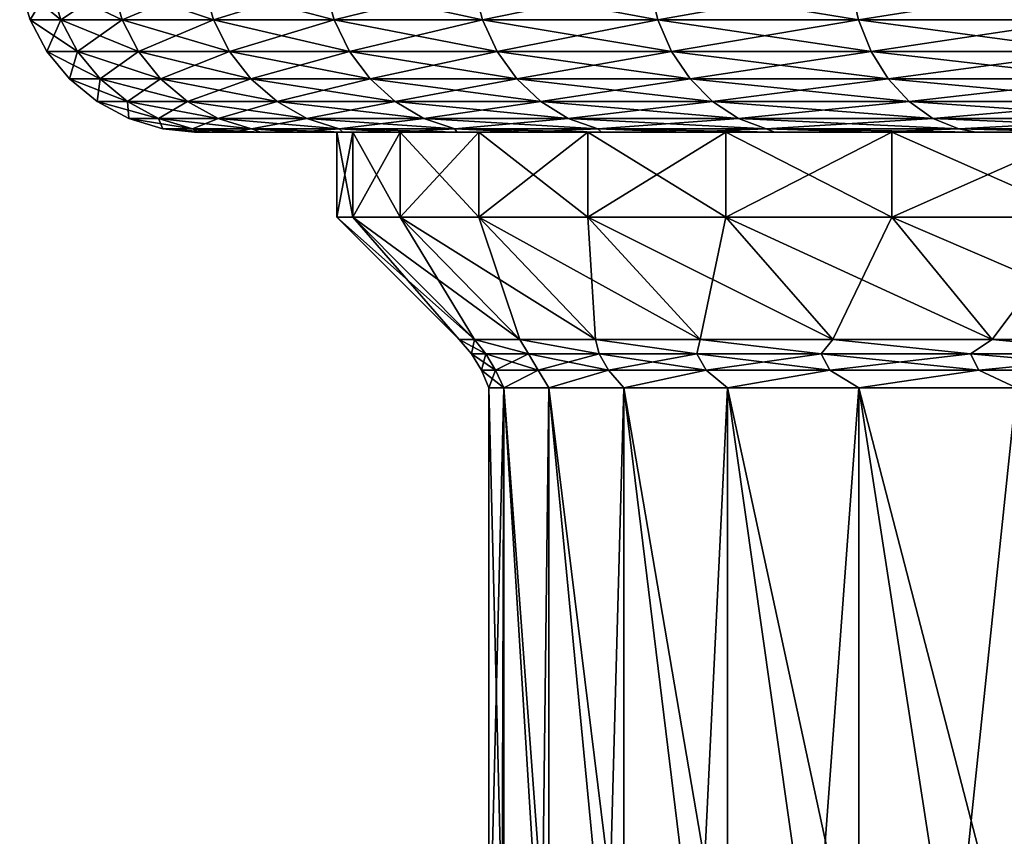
# Model space of a CAD drawing. Header units: metres. Extents: x -109 to 109, y -314 to 82.
# Tile 30 of 191: x -28 to -20, y -62 to -55. Entities that reach past the tile are written whole.
import ezdxf

# ---------------------------------------------------------------- set-up
doc = ezdxf.new("R2010")
doc.units = ezdxf.units.M
doc.layers.add('solid_504261_XXX', color=7, linetype='CONTINUOUS')

msp = doc.modelspace()

# ---------------------------------------------------------------- linework, layer by layer
at = {"layer": 'solid_504261_XXX'}
for points in [[(-28.111801, -54.792637, 183.20787), (-28.026426, -55.074299, 183.211929), (-28.026426, -55.074299, 185.882065)], [(-28.111801, -54.792637, 183.20787), (-27.857216, -54.792637, 180.541733), (-28.026426, -55.074299, 183.211929)], [(-28.111801, -54.792637, 185.886124), (-28.026426, -55.074299, 185.882065), (-27.772614, -55.074299, 188.5401)], [(-28.111801, -54.792637, 185.886124), (-28.111801, -54.792637, 183.20787), (-28.026426, -55.074299, 185.882065)], [(-27.857216, -54.792637, 188.552261), (-28.111801, -54.792637, 185.886124), (-27.772614, -55.074299, 188.5401)], [(-27.857216, -54.792637, 180.541733), (-27.772614, -55.074299, 180.553894), (-28.026426, -55.074299, 183.211929)], [(-27.857216, -54.792637, 180.541733), (-27.350351, -54.792637, 177.91188), (-27.772614, -55.074299, 180.553894)], [(-27.857216, -54.792637, 188.552261), (-27.772614, -55.074299, 188.5401), (-27.26729, -55.074299, 191.161972)], [(-27.350351, -54.792637, 191.182129), (-27.857216, -54.792637, 188.552261), (-27.26729, -55.074299, 191.161972)], [(-27.350351, -54.792637, 177.91188), (-27.26729, -55.074299, 177.932022), (-27.772614, -55.074299, 180.553894)], [(-27.350351, -54.792637, 177.91188), (-26.595798, -54.792637, 175.342102), (-27.26729, -55.074299, 177.932022)], [(-27.350351, -54.792637, 191.182129), (-27.26729, -55.074299, 191.161972), (-26.515028, -55.074299, 193.723938)], [(-26.595798, -54.792637, 193.751892), (-27.350351, -54.792637, 191.182129), (-26.515028, -55.074299, 193.723938)], [(-26.595798, -54.792637, 175.342102), (-26.515028, -55.074299, 175.370056), (-27.26729, -55.074299, 177.932022)], [(-26.595798, -54.792637, 175.342102), (-25.600389, -54.792637, 172.855698), (-26.515028, -55.074299, 175.370056)], [(-26.595798, -54.792637, 193.751892), (-26.515028, -55.074299, 193.723938), (-25.522642, -55.074299, 196.202805)], [(-25.600389, -54.792637, 196.238312), (-26.595798, -54.792637, 193.751892), (-25.522642, -55.074299, 196.202805)], [(-25.600389, -54.792637, 172.855698), (-25.522642, -55.074299, 172.891205), (-26.515028, -55.074299, 175.370056)], [(-25.600389, -54.792637, 172.855698), (-24.37314, -54.792637, 170.475159), (-25.522642, -55.074299, 172.891205)], [(-25.600389, -54.792637, 196.238312), (-25.522642, -55.074299, 196.202805), (-24.29912, -55.074299, 198.576111)], [(-24.37314, -54.792637, 198.618835), (-25.600389, -54.792637, 196.238312), (-24.29912, -55.074299, 198.576111)], [(-24.37314, -54.792637, 170.475159), (-24.29912, -55.074299, 170.517899), (-25.522642, -55.074299, 172.891205)], [(-24.37314, -54.792637, 170.475159), (-22.925163, -54.792637, 168.222061), (-24.29912, -55.074299, 170.517899)], [(-24.37314, -54.792637, 198.618835), (-24.29912, -55.074299, 198.576111), (-22.855541, -55.074299, 200.822357)], [(-22.925163, -54.792637, 200.871933), (-24.37314, -54.792637, 198.618835), (-22.855541, -55.074299, 200.822357)], [(-22.925163, -54.792637, 168.222061), (-22.855541, -55.074299, 168.271637), (-24.29912, -55.074299, 170.517899)], [(-22.925163, -54.792637, 168.222061), (-21.269573, -54.792637, 166.116806), (-22.855541, -55.074299, 168.271637)], [(-22.925163, -54.792637, 200.871933), (-22.855541, -55.074299, 200.822357), (-21.204977, -55.074299, 202.921219)], [(-21.269573, -54.792637, 202.977188), (-22.925163, -54.792637, 200.871933), (-21.204977, -55.074299, 202.921219)], [(-21.269573, -54.792637, 166.116806), (-21.204977, -55.074299, 166.172775), (-22.855541, -55.074299, 168.271637)], [(-21.269573, -54.792637, 166.116806), (-19.421362, -54.792637, 164.178467), (-21.204977, -55.074299, 166.172775)], [(-21.269573, -54.792637, 202.977188), (-21.204977, -55.074299, 202.921219), (-19.362379, -55.074299, 204.853683)], [(-19.421362, -54.792637, 204.915543), (-21.269573, -54.792637, 202.977188), (-19.362379, -55.074299, 204.853683)], [(-19.421362, -54.792637, 164.178467), (-19.362379, -55.074299, 164.240326), (-21.204977, -55.074299, 166.172775)], [(-28.026426, -55.074299, 183.211929), (-27.887754, -55.333843, 183.218536), (-27.887754, -55.333843, 185.875458)], [(-28.026426, -55.074299, 183.211929), (-27.772614, -55.074299, 180.553894), (-27.887754, -55.333843, 183.218536)], [(-28.026426, -55.074299, 185.882065), (-27.887754, -55.333843, 185.875458), (-27.635199, -55.333843, 188.52034)], [(-28.026426, -55.074299, 185.882065), (-28.026426, -55.074299, 183.211929), (-27.887754, -55.333843, 185.875458)], [(-27.772614, -55.074299, 188.5401), (-28.026426, -55.074299, 185.882065), (-27.635199, -55.333843, 188.52034)], [(-27.772614, -55.074299, 180.553894), (-27.635199, -55.333843, 180.573654), (-27.887754, -55.333843, 183.218536)], [(-27.772614, -55.074299, 180.553894), (-27.26729, -55.074299, 177.932022), (-27.635199, -55.333843, 180.573654)], [(-27.772614, -55.074299, 188.5401), (-27.635199, -55.333843, 188.52034), (-27.132374, -55.333843, 191.129242)], [(-27.26729, -55.074299, 191.161972), (-27.772614, -55.074299, 188.5401), (-27.132374, -55.333843, 191.129242)], [(-27.26729, -55.074299, 177.932022), (-27.132374, -55.333843, 177.964752), (-27.635199, -55.333843, 180.573654)], [(-27.26729, -55.074299, 177.932022), (-26.515028, -55.074299, 175.370056), (-27.132374, -55.333843, 177.964752)], [(-27.26729, -55.074299, 191.161972), (-27.132374, -55.333843, 191.129242), (-26.383835, -55.333843, 193.678528)], [(-26.515028, -55.074299, 193.723938), (-27.26729, -55.074299, 191.161972), (-26.383835, -55.333843, 193.678528)], [(-26.515028, -55.074299, 175.370056), (-26.383835, -55.333843, 175.415466), (-27.132374, -55.333843, 177.964752)], [(-26.515028, -55.074299, 175.370056), (-25.522642, -55.074299, 172.891205), (-26.383835, -55.333843, 175.415466)], [(-26.515028, -55.074299, 193.723938), (-26.383835, -55.333843, 193.678528), (-25.396358, -55.333843, 196.145126)], [(-25.522642, -55.074299, 196.202805), (-26.515028, -55.074299, 193.723938), (-25.396358, -55.333843, 196.145126)], [(-25.522642, -55.074299, 172.891205), (-25.396358, -55.333843, 172.948868), (-26.383835, -55.333843, 175.415466)], [(-25.522642, -55.074299, 172.891205), (-24.29912, -55.074299, 170.517899), (-25.396358, -55.333843, 172.948868)], [(-25.522642, -55.074299, 196.202805), (-25.396358, -55.333843, 196.145126), (-24.17889, -55.333843, 198.506683)], [(-24.29912, -55.074299, 198.576111), (-25.522642, -55.074299, 196.202805), (-24.17889, -55.333843, 198.506683)], [(-24.29912, -55.074299, 170.517899), (-24.17889, -55.333843, 170.587311), (-25.396358, -55.333843, 172.948868)], [(-24.29912, -55.074299, 170.517899), (-22.855541, -55.074299, 168.271637), (-24.17889, -55.333843, 170.587311)], [(-24.29912, -55.074299, 198.576111), (-24.17889, -55.333843, 198.506683), (-22.742453, -55.333843, 200.741821)], [(-22.855541, -55.074299, 200.822357), (-24.29912, -55.074299, 198.576111), (-22.742453, -55.333843, 200.741821)], [(-22.855541, -55.074299, 168.271637), (-22.742453, -55.333843, 168.352173), (-24.17889, -55.333843, 170.587311)], [(-22.855541, -55.074299, 168.271637), (-21.204977, -55.074299, 166.172775), (-22.742453, -55.333843, 168.352173)], [(-22.855541, -55.074299, 200.822357), (-22.742453, -55.333843, 200.741821), (-21.100058, -55.333843, 202.830307)], [(-21.204977, -55.074299, 202.921219), (-22.855541, -55.074299, 200.822357), (-21.100058, -55.333843, 202.830307)], [(-21.204977, -55.074299, 166.172775), (-21.100058, -55.333843, 166.263702), (-22.742453, -55.333843, 168.352173)], [(-21.204977, -55.074299, 166.172775), (-19.362379, -55.074299, 164.240326), (-21.100058, -55.333843, 166.263702)], [(-21.204977, -55.074299, 202.921219), (-21.100058, -55.333843, 202.830307), (-19.266577, -55.333843, 204.753204)], [(-19.362379, -55.074299, 204.853683), (-21.204977, -55.074299, 202.921219), (-19.266577, -55.333843, 204.753204)], [(-19.362379, -55.074299, 164.240326), (-19.266577, -55.333843, 164.34079), (-21.100058, -55.333843, 166.263702)], [(-27.887754, -55.333843, 183.218536), (-27.701124, -55.561283, 183.227432), (-27.701124, -55.561283, 185.866562)], [(-27.887754, -55.333843, 183.218536), (-27.635199, -55.333843, 180.573654), (-27.701124, -55.561283, 183.227432)], [(-27.887754, -55.333843, 185.875458), (-27.701124, -55.561283, 185.866562), (-27.450258, -55.561283, 188.493744)], [(-27.887754, -55.333843, 185.875458), (-27.887754, -55.333843, 183.218536), (-27.701124, -55.561283, 185.866562)], [(-27.635199, -55.333843, 188.52034), (-27.887754, -55.333843, 185.875458), (-27.450258, -55.561283, 188.493744)], [(-27.635199, -55.333843, 180.573654), (-27.450258, -55.561283, 180.60025), (-27.701124, -55.561283, 183.227432)], [(-27.635199, -55.333843, 180.573654), (-27.132374, -55.333843, 177.964752), (-27.450258, -55.561283, 180.60025)], [(-27.635199, -55.333843, 188.52034), (-27.450258, -55.561283, 188.493744), (-26.950798, -55.561283, 191.08519)], [(-27.132374, -55.333843, 191.129242), (-27.635199, -55.333843, 188.52034), (-26.950798, -55.561283, 191.08519)], [(-27.132374, -55.333843, 177.964752), (-26.950798, -55.561283, 178.008804), (-27.450258, -55.561283, 180.60025)], [(-27.132374, -55.333843, 177.964752), (-26.383835, -55.333843, 175.415466), (-26.950798, -55.561283, 178.008804)], [(-27.132374, -55.333843, 191.129242), (-26.950798, -55.561283, 191.08519), (-26.207268, -55.561283, 193.617416)], [(-26.383835, -55.333843, 193.678528), (-27.132374, -55.333843, 191.129242), (-26.207268, -55.561283, 193.617416)], [(-26.383835, -55.333843, 175.415466), (-26.207268, -55.561283, 175.476578), (-26.950798, -55.561283, 178.008804)], [(-26.383835, -55.333843, 175.415466), (-25.396358, -55.333843, 172.948868), (-26.207268, -55.561283, 175.476578)], [(-26.383835, -55.333843, 193.678528), (-26.207268, -55.561283, 193.617416), (-25.226402, -55.561283, 196.067505)], [(-25.396358, -55.333843, 196.145126), (-26.383835, -55.333843, 193.678528), (-25.226402, -55.561283, 196.067505)], [(-25.396358, -55.333843, 172.948868), (-25.226402, -55.561283, 173.026489), (-26.207268, -55.561283, 175.476578)], [(-25.396358, -55.333843, 172.948868), (-24.17889, -55.333843, 170.587311), (-25.226402, -55.561283, 173.026489)], [(-25.396358, -55.333843, 196.145126), (-25.226402, -55.561283, 196.067505), (-24.01708, -55.561283, 198.413269)], [(-24.17889, -55.333843, 198.506683), (-25.396358, -55.333843, 196.145126), (-24.01708, -55.561283, 198.413269)], [(-24.17889, -55.333843, 170.587311), (-24.01708, -55.561283, 170.680725), (-25.226402, -55.561283, 173.026489)], [(-24.17889, -55.333843, 170.587311), (-22.742453, -55.333843, 168.352173), (-24.01708, -55.561283, 170.680725)], [(-24.17889, -55.333843, 198.506683), (-24.01708, -55.561283, 198.413269), (-22.590256, -55.561283, 200.633453)], [(-22.742453, -55.333843, 200.741821), (-24.17889, -55.333843, 198.506683), (-22.590256, -55.561283, 200.633453)], [(-22.742453, -55.333843, 168.352173), (-22.590256, -55.561283, 168.460556), (-24.01708, -55.561283, 170.680725)], [(-22.742453, -55.333843, 168.352173), (-21.100058, -55.333843, 166.263702), (-22.590256, -55.561283, 168.460556)], [(-22.742453, -55.333843, 200.741821), (-22.590256, -55.561283, 200.633453), (-20.958851, -55.561283, 202.707947)], [(-21.100058, -55.333843, 202.830307), (-22.742453, -55.333843, 200.741821), (-20.958851, -55.561283, 202.707947)], [(-21.100058, -55.333843, 166.263702), (-20.958851, -55.561283, 166.386047), (-22.590256, -55.561283, 168.460556)], [(-21.100058, -55.333843, 166.263702), (-19.266577, -55.333843, 164.34079), (-20.958851, -55.561283, 166.386047)], [(-21.100058, -55.333843, 202.830307), (-20.958851, -55.561283, 202.707947), (-19.13764, -55.561283, 204.617981)], [(-19.266577, -55.333843, 204.753204), (-21.100058, -55.333843, 202.830307), (-19.13764, -55.561283, 204.617981)], [(-19.266577, -55.333843, 164.34079), (-19.13764, -55.561283, 164.476013), (-20.958851, -55.561283, 166.386047)], [(-27.701124, -55.561283, 183.227432), (-27.473722, -55.74786, 183.238266), (-27.473722, -55.74786, 185.855728)], [(-27.701124, -55.561283, 183.227432), (-27.450258, -55.561283, 180.60025), (-27.473722, -55.74786, 183.238266)], [(-27.701124, -55.561283, 185.866562), (-27.473722, -55.74786, 185.855728), (-27.224916, -55.74786, 188.461349)], [(-27.701124, -55.561283, 185.866562), (-27.701124, -55.561283, 183.227432), (-27.473722, -55.74786, 185.855728)], [(-27.450258, -55.561283, 188.493744), (-27.701124, -55.561283, 185.866562), (-27.224916, -55.74786, 188.461349)], [(-27.450258, -55.561283, 180.60025), (-27.224916, -55.74786, 180.632645), (-27.473722, -55.74786, 183.238266)], [(-27.450258, -55.561283, 180.60025), (-26.950798, -55.561283, 178.008804), (-27.224916, -55.74786, 180.632645)], [(-27.450258, -55.561283, 188.493744), (-27.224916, -55.74786, 188.461349), (-26.729557, -55.74786, 191.031525)], [(-26.950798, -55.561283, 191.08519), (-27.450258, -55.561283, 188.493744), (-26.729557, -55.74786, 191.031525)], [(-26.950798, -55.561283, 178.008804), (-26.729557, -55.74786, 178.062485), (-27.224916, -55.74786, 180.632645)], [(-26.950798, -55.561283, 178.008804), (-26.207268, -55.561283, 175.476578), (-26.729557, -55.74786, 178.062485)], [(-26.950798, -55.561283, 191.08519), (-26.729557, -55.74786, 191.031525), (-25.99213, -55.74786, 193.542969)], [(-26.207268, -55.561283, 193.617416), (-26.950798, -55.561283, 191.08519), (-25.99213, -55.74786, 193.542969)], [(-26.207268, -55.561283, 175.476578), (-25.99213, -55.74786, 175.551041), (-26.729557, -55.74786, 178.062485)], [(-26.207268, -55.561283, 175.476578), (-25.226402, -55.561283, 173.026489), (-25.99213, -55.74786, 175.551041)], [(-26.207268, -55.561283, 193.617416), (-25.99213, -55.74786, 193.542969), (-25.019316, -55.74786, 195.972931)], [(-25.226402, -55.561283, 196.067505), (-26.207268, -55.561283, 193.617416), (-25.019316, -55.74786, 195.972931)], [(-25.226402, -55.561283, 173.026489), (-25.019316, -55.74786, 173.121063), (-25.99213, -55.74786, 175.551041)], [(-25.226402, -55.561283, 173.026489), (-24.01708, -55.561283, 170.680725), (-25.019316, -55.74786, 173.121063)], [(-25.226402, -55.561283, 196.067505), (-25.019316, -55.74786, 195.972931), (-23.819921, -55.74786, 198.299438)], [(-24.01708, -55.561283, 198.413269), (-25.226402, -55.561283, 196.067505), (-23.819921, -55.74786, 198.299438)], [(-24.01708, -55.561283, 170.680725), (-23.819921, -55.74786, 170.794556), (-25.019316, -55.74786, 173.121063)], [(-24.01708, -55.561283, 170.680725), (-22.590256, -55.561283, 168.460556), (-23.819921, -55.74786, 170.794556)], [(-24.01708, -55.561283, 198.413269), (-23.819921, -55.74786, 198.299438), (-22.40481, -55.74786, 200.501389)], [(-22.590256, -55.561283, 200.633453), (-24.01708, -55.561283, 198.413269), (-22.40481, -55.74786, 200.501389)], [(-22.590256, -55.561283, 168.460556), (-22.40481, -55.74786, 168.592606), (-23.819921, -55.74786, 170.794556)], [(-22.590256, -55.561283, 168.460556), (-20.958851, -55.561283, 166.386047), (-22.40481, -55.74786, 168.592606)], [(-22.590256, -55.561283, 200.633453), (-22.40481, -55.74786, 200.501389), (-20.786798, -55.74786, 202.558868)], [(-20.958851, -55.561283, 202.707947), (-22.590256, -55.561283, 200.633453), (-20.786798, -55.74786, 202.558868)], [(-20.958851, -55.561283, 166.386047), (-20.786798, -55.74786, 166.535141), (-22.40481, -55.74786, 168.592606)], [(-20.958851, -55.561283, 166.386047), (-19.13764, -55.561283, 164.476013), (-20.786798, -55.74786, 166.535141)], [(-20.958851, -55.561283, 202.707947), (-20.786798, -55.74786, 202.558868), (-18.980537, -55.74786, 204.453217)], [(-19.13764, -55.561283, 204.617981), (-20.958851, -55.561283, 202.707947), (-18.980537, -55.74786, 204.453217)], [(-19.13764, -55.561283, 164.476013), (-18.980537, -55.74786, 164.640793), (-20.786798, -55.74786, 166.535141)], [(-27.473722, -55.74786, 183.238266), (-27.214304, -55.886383, 183.250626), (-27.214304, -55.886383, 185.843384)], [(-27.473722, -55.74786, 183.238266), (-27.224916, -55.74786, 180.632645), (-27.214304, -55.886383, 183.250626)], [(-27.473722, -55.74786, 185.855728), (-27.214304, -55.886383, 185.843384), (-26.967848, -55.886383, 188.424393)], [(-27.473722, -55.74786, 185.855728), (-27.473722, -55.74786, 183.238266), (-27.214304, -55.886383, 185.843384)], [(-27.224916, -55.74786, 188.461349), (-27.473722, -55.74786, 185.855728), (-26.967848, -55.886383, 188.424393)], [(-27.224916, -55.74786, 180.632645), (-26.967848, -55.886383, 180.669601), (-27.214304, -55.886383, 183.250626)], [(-27.224916, -55.74786, 180.632645), (-26.729557, -55.74786, 178.062485), (-26.967848, -55.886383, 180.669601)], [(-27.224916, -55.74786, 188.461349), (-26.967848, -55.886383, 188.424393), (-26.477165, -55.886383, 190.970291)], [(-26.729557, -55.74786, 191.031525), (-27.224916, -55.74786, 188.461349), (-26.477165, -55.886383, 190.970291)], [(-26.729557, -55.74786, 178.062485), (-26.477165, -55.886383, 178.123703), (-26.967848, -55.886383, 180.669601)], [(-26.729557, -55.74786, 178.062485), (-25.99213, -55.74786, 175.551041), (-26.477165, -55.886383, 178.123703)], [(-26.729557, -55.74786, 191.031525), (-26.477165, -55.886383, 190.970291), (-25.746702, -55.886383, 193.458023)], [(-25.99213, -55.74786, 193.542969), (-26.729557, -55.74786, 191.031525), (-25.746702, -55.886383, 193.458023)], [(-25.99213, -55.74786, 175.551041), (-25.746702, -55.886383, 175.635986), (-26.477165, -55.886383, 178.123703)], [(-25.99213, -55.74786, 175.551041), (-25.019316, -55.74786, 173.121063), (-25.746702, -55.886383, 175.635986)], [(-25.99213, -55.74786, 193.542969), (-25.746702, -55.886383, 193.458023), (-24.783073, -55.886383, 195.865051)], [(-25.019316, -55.74786, 195.972931), (-25.99213, -55.74786, 193.542969), (-24.783073, -55.886383, 195.865051)], [(-25.019316, -55.74786, 173.121063), (-24.783073, -55.886383, 173.228943), (-25.746702, -55.886383, 175.635986)], [(-25.019316, -55.74786, 173.121063), (-23.819921, -55.74786, 170.794556), (-24.783073, -55.886383, 173.228943)], [(-25.019316, -55.74786, 195.972931), (-24.783073, -55.886383, 195.865051), (-23.595005, -55.886383, 198.169586)], [(-23.819921, -55.74786, 198.299438), (-25.019316, -55.74786, 195.972931), (-23.595005, -55.886383, 198.169586)], [(-23.819921, -55.74786, 170.794556), (-23.595005, -55.886383, 170.924423), (-24.783073, -55.886383, 173.228943)], [(-23.819921, -55.74786, 170.794556), (-22.40481, -55.74786, 168.592606), (-23.595005, -55.886383, 170.924423)], [(-23.819921, -55.74786, 198.299438), (-23.595005, -55.886383, 198.169586), (-22.193256, -55.886383, 200.350739)], [(-22.40481, -55.74786, 200.501389), (-23.819921, -55.74786, 198.299438), (-22.193256, -55.886383, 200.350739)], [(-22.40481, -55.74786, 168.592606), (-22.193256, -55.886383, 168.743256), (-23.595005, -55.886383, 170.924423)], [(-22.40481, -55.74786, 168.592606), (-20.786798, -55.74786, 166.535141), (-22.193256, -55.886383, 168.743256)], [(-22.40481, -55.74786, 200.501389), (-22.193256, -55.886383, 200.350739), (-20.590521, -55.886383, 202.388794)], [(-20.786798, -55.74786, 202.558868), (-22.40481, -55.74786, 200.501389), (-20.590521, -55.886383, 202.388794)], [(-20.786798, -55.74786, 166.535141), (-20.590521, -55.886383, 166.705215), (-22.193256, -55.886383, 168.743256)], [(-20.786798, -55.74786, 166.535141), (-18.980537, -55.74786, 164.640793), (-20.590521, -55.886383, 166.705215)], [(-20.786798, -55.74786, 202.558868), (-20.590521, -55.886383, 202.388794), (-18.801315, -55.886383, 204.265259)], [(-18.980537, -55.74786, 204.453217), (-20.786798, -55.74786, 202.558868), (-18.801315, -55.886383, 204.265259)], [(-18.980537, -55.74786, 164.640793), (-18.801315, -55.886383, 164.828751), (-20.590521, -55.886383, 166.705215)], [(-27.214304, -55.886383, 183.250626), (-26.932861, -55.971523, 183.264023), (-26.932861, -55.971523, 185.829971)], [(-27.214304, -55.886383, 183.250626), (-26.967848, -55.886383, 180.669601), (-26.932861, -55.971523, 183.264023)], [(-27.214304, -55.886383, 185.843384), (-26.932861, -55.971523, 185.829971), (-26.688953, -55.971523, 188.384293)], [(-27.214304, -55.886383, 185.843384), (-27.214304, -55.886383, 183.250626), (-26.932861, -55.971523, 185.829971)], [(-26.967848, -55.886383, 188.424393), (-27.214304, -55.886383, 185.843384), (-26.688953, -55.971523, 188.384293)], [(-26.967848, -55.886383, 180.669601), (-26.688953, -55.971523, 180.709702), (-26.932861, -55.971523, 183.264023)], [(-26.967848, -55.886383, 180.669601), (-26.477165, -55.886383, 178.123703), (-26.688953, -55.971523, 180.709702)], [(-26.967848, -55.886383, 188.424393), (-26.688953, -55.971523, 188.384293), (-26.203346, -55.971523, 190.90387)], [(-26.477165, -55.886383, 190.970291), (-26.967848, -55.886383, 188.424393), (-26.203346, -55.971523, 190.90387)], [(-26.477165, -55.886383, 178.123703), (-26.203346, -55.971523, 178.19014), (-26.688953, -55.971523, 180.709702)], [(-26.477165, -55.886383, 178.123703), (-25.746702, -55.886383, 175.635986), (-26.203346, -55.971523, 178.19014)], [(-26.477165, -55.886383, 190.970291), (-26.203346, -55.971523, 190.90387), (-25.480436, -55.971523, 193.36586)], [(-25.746702, -55.886383, 193.458023), (-26.477165, -55.886383, 190.970291), (-25.480436, -55.971523, 193.36586)], [(-25.746702, -55.886383, 175.635986), (-25.480436, -55.971523, 175.728134), (-26.203346, -55.971523, 178.19014)], [(-25.746702, -55.886383, 175.635986), (-24.783073, -55.886383, 173.228943), (-25.480436, -55.971523, 175.728134)], [(-25.746702, -55.886383, 193.458023), (-25.480436, -55.971523, 193.36586), (-24.526773, -55.971523, 195.748001)], [(-24.783073, -55.886383, 195.865051), (-25.746702, -55.886383, 193.458023), (-24.526773, -55.971523, 195.748001)], [(-24.783073, -55.886383, 173.228943), (-24.526773, -55.971523, 173.345993), (-25.480436, -55.971523, 175.728134)], [(-24.783073, -55.886383, 173.228943), (-23.595005, -55.886383, 170.924423), (-24.526773, -55.971523, 173.345993)], [(-24.783073, -55.886383, 195.865051), (-24.526773, -55.971523, 195.748001), (-23.35099, -55.971523, 198.028702)], [(-23.595005, -55.886383, 198.169586), (-24.783073, -55.886383, 195.865051), (-23.35099, -55.971523, 198.028702)], [(-23.595005, -55.886383, 170.924423), (-23.35099, -55.971523, 171.065292), (-24.526773, -55.971523, 173.345993)], [(-23.595005, -55.886383, 170.924423), (-22.193256, -55.886383, 168.743256), (-23.35099, -55.971523, 171.065292)], [(-23.595005, -55.886383, 198.169586), (-23.35099, -55.971523, 198.028702), (-21.963739, -55.971523, 200.187302)], [(-22.193256, -55.886383, 200.350739), (-23.595005, -55.886383, 198.169586), (-21.963739, -55.971523, 200.187302)], [(-22.193256, -55.886383, 168.743256), (-21.963739, -55.971523, 168.906693), (-23.35099, -55.971523, 171.065292)], [(-22.193256, -55.886383, 168.743256), (-20.590521, -55.886383, 166.705215), (-21.963739, -55.971523, 168.906693)], [(-22.193256, -55.886383, 200.350739), (-21.963739, -55.971523, 200.187302), (-20.377579, -55.971523, 202.204269)], [(-20.590521, -55.886383, 202.388794), (-22.193256, -55.886383, 200.350739), (-20.377579, -55.971523, 202.204269)], [(-20.590521, -55.886383, 166.705215), (-20.377579, -55.971523, 166.889725), (-21.963739, -55.971523, 168.906693)], [(-20.590521, -55.886383, 166.705215), (-18.801315, -55.886383, 164.828751), (-20.377579, -55.971523, 166.889725)], [(-20.590521, -55.886383, 202.388794), (-20.377579, -55.971523, 202.204269), (-18.606878, -55.971523, 204.061325)], [(-18.801315, -55.886383, 204.265259), (-20.590521, -55.886383, 202.388794), (-18.606878, -55.971523, 204.061325)], [(-18.801315, -55.886383, 164.828751), (-18.606878, -55.971523, 165.032669), (-20.377579, -55.971523, 166.889725)], [(-26.932861, -55.971523, 183.264023), (-26.638231, -56, 183.195892), (-26.672501, -56, 184.546951)], [(-26.932861, -55.971523, 183.264023), (-26.688953, -55.971523, 180.709702), (-26.638231, -56, 183.195892)], [(-26.932861, -55.971523, 185.829971), (-26.672501, -56, 184.546951), (-26.638237, -56, 185.89801)], [(-26.932861, -55.971523, 185.829971), (-26.932861, -55.971523, 183.264023), (-26.672501, -56, 184.546951)], [(-26.932861, -55.971523, 185.829971), (-26.638237, -56, 185.89801), (-26.535669, -56, 187.245102)], [(-26.688953, -55.971523, 188.384293), (-26.932861, -55.971523, 185.829971), (-26.535669, -56, 187.245102)], [(-26.688953, -55.971523, 180.709702), (-26.364876, -56, 180.507797), (-26.53566, -56, 181.848801)], [(-26.688953, -55.971523, 180.709702), (-26.203346, -55.971523, 178.19014), (-26.364876, -56, 180.507797)], [(-26.688953, -55.971523, 180.709702), (-26.53566, -56, 181.848801), (-26.638231, -56, 183.195892)], [(-26.688953, -55.971523, 188.384293), (-26.535669, -56, 187.245102), (-26.364891, -56, 188.586105)], [(-26.688953, -55.971523, 188.384293), (-26.364891, -56, 188.586105), (-26.126516, -56, 189.91597)], [(-26.203346, -55.971523, 190.90387), (-26.688953, -55.971523, 188.384293), (-26.126516, -56, 189.91597)], [(-26.638237, -56, 185.89801), (-26.672501, -56, 184.546951), (-26.638231, -56, 183.195892)], [(-26.638237, -56, 185.89801), (-26.638231, -56, 183.195892), (-26.53566, -56, 181.848801)], [(-26.535669, -56, 187.245102), (-26.638237, -56, 185.89801), (-26.53566, -56, 181.848801)], [(-26.535669, -56, 187.245102), (-26.53566, -56, 181.848801), (-26.364876, -56, 180.507797)], [(-26.364891, -56, 188.586105), (-26.535669, -56, 187.245102), (-26.364876, -56, 180.507797)], [(-26.364891, -56, 188.586105), (-26.364876, -56, 180.507797), (-26.126495, -56, 179.177917)], [(-26.126516, -56, 189.91597), (-26.364891, -56, 188.586105), (-26.126495, -56, 179.177917)], [(-26.203346, -55.971523, 178.19014), (-26.126495, -56, 179.177917), (-26.364876, -56, 180.507797)], [(-26.203346, -55.971523, 178.19014), (-25.82107, -56, 177.861603), (-26.126495, -56, 179.177917)], [(-26.203346, -55.971523, 178.19014), (-25.480436, -55.971523, 175.728134), (-25.82107, -56, 177.861603)], [(-26.203346, -55.971523, 190.90387), (-26.126516, -56, 189.91597), (-25.821096, -56, 191.2323)], [(-26.203346, -55.971523, 190.90387), (-25.821096, -56, 191.2323), (-25.449236, -56, 192.53183)], [(-25.480436, -55.971523, 193.36586), (-26.203346, -55.971523, 190.90387), (-25.449236, -56, 192.53183)], [(-26.126516, -56, 189.91597), (-26.126495, -56, 179.177917), (-25.82107, -56, 177.861603)], [(-25.821096, -56, 191.2323), (-26.126516, -56, 189.91597), (-25.82107, -56, 177.861603)], [(-25.821096, -56, 191.2323), (-25.82107, -56, 177.861603), (-25.449205, -56, 176.562073)], [(-25.5, -56, 184.546997), (-25.821096, -56, 191.2323), (-25.449205, -56, 176.562073)], [(-25.5, -56, 184.546997), (-25.449236, -56, 192.53183), (-25.821096, -56, 191.2323)], [(-25.480436, -55.971523, 175.728134), (-25.449205, -56, 176.562073), (-25.82107, -56, 177.861603)], [(-25.369177, -56, 181.967438), (-25.5, -56, 184.546997), (-25.449205, -56, 176.562073)], [(-25.369177, -56, 187.126556), (-25.449236, -56, 192.53183), (-25.5, -56, 184.546997)], [(-25.5, -56.700001, 184.546997), (-25.5, -56, 184.546997), (-25.369177, -56, 181.967438)], [(-25.369156, -56.700001, 187.126907), (-25.369177, -56, 187.126556), (-25.5, -56, 184.546997)], [(-25.5, -56.700001, 184.546997), (-25.369156, -56.700001, 187.126907), (-25.5, -56, 184.546997)], [(-25.369156, -56.700001, 181.967102), (-25.5, -56.700001, 184.546997), (-25.369177, -56, 181.967438)], [(-25.480436, -55.971523, 175.728134), (-25.01226, -56, 175.283737), (-25.449205, -56, 176.562073)], [(-25.480436, -55.971523, 175.728134), (-24.526773, -55.971523, 173.345993), (-25.01226, -56, 175.283737)], [(-25.480436, -55.971523, 193.36586), (-25.449236, -56, 192.53183), (-25.012297, -56, 193.810165)], [(-25.480436, -55.971523, 193.36586), (-25.012297, -56, 193.810165), (-24.510885, -56, 195.065491)], [(-24.526773, -55.971523, 195.748001), (-25.480436, -55.971523, 193.36586), (-24.510885, -56, 195.065491)], [(-25.369177, -56, 187.126556), (-25.012297, -56, 193.810165), (-25.449236, -56, 192.53183)], [(-25.369177, -56, 181.967438), (-25.449205, -56, 176.562073), (-25.01226, -56, 175.283737)], [(-24.977999, -56, 179.413956), (-25.369177, -56, 181.967438), (-25.01226, -56, 175.283737)], [(-25.369177, -56, 187.126556), (-24.977999, -56, 189.680054), (-25.012297, -56, 193.810165)], [(-25.369156, -56.700001, 181.967102), (-25.369177, -56, 181.967438), (-24.977999, -56, 179.413956)], [(-24.978041, -56.700001, 189.679977), (-24.977999, -56, 189.680054), (-25.369177, -56, 187.126556)], [(-25.369156, -56.700001, 187.126907), (-24.978041, -56.700001, 189.679977), (-25.369177, -56, 187.126556)], [(-24.978041, -56.700001, 179.414017), (-25.369156, -56.700001, 181.967102), (-24.977999, -56, 179.413956)], [(-24.977999, -56, 189.680054), (-24.510885, -56, 195.065491), (-25.012297, -56, 193.810165)], [(-24.526773, -55.971523, 173.345993), (-24.510845, -56, 174.028412), (-25.01226, -56, 175.283737)], [(-24.977999, -56, 179.413956), (-25.01226, -56, 175.283737), (-24.510845, -56, 174.028412)], [(-24.978041, -56.700001, 179.414017), (-24.977999, -56, 179.413956), (-24.330475, -56, 176.913071)], [(-24.330515, -56.700001, 176.913132), (-24.978041, -56.700001, 179.414017), (-24.330475, -56, 176.913071)], [(-24.978041, -56.700001, 189.679977), (-24.330515, -56.700001, 192.180878), (-24.977999, -56, 189.680054)], [(-24.330475, -56, 176.913071), (-24.977999, -56, 179.413956), (-24.510845, -56, 174.028412)], [(-24.977999, -56, 189.680054), (-24.330475, -56, 192.180923), (-24.510885, -56, 195.065491)], [(-24.330515, -56.700001, 192.180878), (-24.330475, -56, 192.180923), (-24.977999, -56, 189.680054)], [(-24.526773, -55.971523, 173.345993), (-23.946678, -56, 172.800629), (-24.510845, -56, 174.028412)], [(-24.526773, -55.971523, 173.345993), (-23.35099, -55.971523, 171.065292), (-23.946678, -56, 172.800629)], [(-24.526773, -55.971523, 195.748001), (-24.510885, -56, 195.065491), (-23.946724, -56, 196.293274)], [(-24.526773, -55.971523, 195.748001), (-23.946724, -56, 196.293274), (-23.321186, -56, 197.490891)], [(-23.35099, -55.971523, 198.028702), (-24.526773, -55.971523, 195.748001), (-23.321186, -56, 197.490891)], [(-24.330475, -56, 192.180923), (-23.946724, -56, 196.293274), (-24.510885, -56, 195.065491)], [(-24.330475, -56, 176.913071), (-24.510845, -56, 174.028412), (-23.946678, -56, 172.800629)], [(-24.330515, -56.700001, 176.913132), (-24.330475, -56, 176.913071), (-23.433353, -56, 174.490768)], [(-23.433445, -56.700001, 174.490982), (-24.330515, -56.700001, 176.913132), (-23.433353, -56, 174.490768)], [(-24.330515, -56.700001, 192.180878), (-23.433445, -56.700001, 194.603027), (-24.330475, -56, 192.180923)], [(-23.433353, -56, 174.490768), (-24.330475, -56, 176.913071), (-23.946678, -56, 172.800629)], [(-24.330475, -56, 192.180923), (-23.433353, -56, 194.603226), (-23.946724, -56, 196.293274)], [(-23.433445, -56.700001, 194.603027), (-23.433353, -56, 194.603226), (-24.330475, -56, 192.180923)], [(-23.433353, -56, 194.603226), (-23.321186, -56, 197.490891), (-23.946724, -56, 196.293274)], [(-23.35099, -55.971523, 171.065292), (-23.321136, -56, 171.603027), (-23.946678, -56, 172.800629)], [(-23.433353, -56, 174.490768), (-23.946678, -56, 172.800629), (-23.321136, -56, 171.603027)], [(-23.433445, -56.700001, 174.490982), (-23.433353, -56, 174.490768), (-22.295931, -56, 172.171982)], [(-22.295893, -56.700001, 172.171906), (-23.433445, -56.700001, 174.490982), (-22.295931, -56, 172.171982)], [(-23.433445, -56.700001, 194.603027), (-22.295893, -56.700001, 196.922104), (-23.433353, -56, 194.603226)], [(-23.433353, -56, 174.490768), (-23.321136, -56, 171.603027), (-22.635365, -56, 170.43808)], [(-22.295931, -56, 172.171982), (-23.433353, -56, 174.490768), (-22.635365, -56, 170.43808)], [(-23.433353, -56, 194.603226), (-22.295931, -56, 196.922028), (-23.321186, -56, 197.490891)], [(-22.295893, -56.700001, 196.922104), (-22.295931, -56, 196.922028), (-23.433353, -56, 194.603226)], [(-23.35099, -55.971523, 171.065292), (-22.635365, -56, 170.43808), (-23.321136, -56, 171.603027)], [(-23.35099, -55.971523, 171.065292), (-21.963739, -55.971523, 168.906693), (-22.635365, -56, 170.43808)], [(-23.35099, -55.971523, 198.028702), (-23.321186, -56, 197.490891), (-22.635418, -56, 198.655838)], [(-23.35099, -55.971523, 198.028702), (-22.635418, -56, 198.655838), (-21.891994, -56, 199.783844)], [(-21.963739, -55.971523, 200.187302), (-23.35099, -55.971523, 198.028702), (-21.891994, -56, 199.783844)], [(-22.295931, -56, 196.922028), (-22.635418, -56, 198.655838), (-23.321186, -56, 197.490891)], [(-22.295931, -56, 196.922028), (-21.891994, -56, 199.783844), (-22.635418, -56, 198.655838)], [(-21.963739, -55.971523, 168.906693), (-21.891935, -56, 169.310074), (-22.635365, -56, 170.43808)], [(-22.295931, -56, 172.171982), (-22.635365, -56, 170.43808), (-21.891935, -56, 169.310074)], [(-22.295931, -56, 172.171982), (-21.891935, -56, 169.310074), (-21.09198, -56, 168.220627)], [(-20.929541, -56, 169.979797), (-22.295931, -56, 172.171982), (-21.09198, -56, 168.220627)], [(-22.295931, -56, 196.922028), (-20.929541, -56, 199.114197), (-21.891994, -56, 199.783844)], [(-22.295893, -56.700001, 172.171906), (-22.295931, -56, 172.171982), (-20.929541, -56, 169.979797)], [(-20.929386, -56.700001, 199.114456), (-20.929541, -56, 199.114197), (-22.295931, -56, 196.922028)], [(-22.295893, -56.700001, 196.922104), (-20.929386, -56.700001, 199.114456), (-22.295931, -56, 196.922028)], [(-20.929386, -56.700001, 169.979538), (-22.295893, -56.700001, 172.171906), (-20.929541, -56, 169.979797)], [(-21.963739, -55.971523, 168.906693), (-21.09198, -56, 168.220627), (-21.891935, -56, 169.310074)], [(-21.963739, -55.971523, 168.906693), (-20.377579, -55.971523, 166.889725), (-21.09198, -56, 168.220627)], [(-21.963739, -55.971523, 200.187302), (-21.891994, -56, 199.783844), (-21.092041, -56, 200.873291)], [(-21.963739, -55.971523, 200.187302), (-21.092041, -56, 200.873291), (-20.238029, -56, 201.920624)], [(-20.377579, -55.971523, 202.204269), (-21.963739, -55.971523, 200.187302), (-20.238029, -56, 201.920624)], [(-20.929541, -56, 199.114197), (-21.092041, -56, 200.873291), (-21.891994, -56, 199.783844)], [(-20.929541, -56, 199.114197), (-20.238029, -56, 201.920624), (-21.092041, -56, 200.873291)], [(-20.377579, -55.971523, 166.889725), (-20.237963, -56, 167.173294), (-21.09198, -56, 168.220627)], [(-20.929541, -56, 169.979797), (-21.09198, -56, 168.220627), (-20.237963, -56, 167.173294)], [(-19.348251, -56, 167.936951), (-20.929541, -56, 169.979797), (-20.237963, -56, 167.173294)], [(-20.929541, -56, 199.114197), (-19.348251, -56, 201.157059), (-20.238029, -56, 201.920624)], [(-20.929386, -56.700001, 169.979538), (-20.929541, -56, 169.979797), (-19.348251, -56, 167.936951)], [(-19.348427, -56.700001, 201.156891), (-19.348251, -56, 201.157059), (-20.929541, -56, 199.114197)], [(-20.929386, -56.700001, 199.114456), (-19.348427, -56.700001, 201.156891), (-20.929541, -56, 199.114197)], [(-19.348427, -56.700001, 167.937119), (-20.929386, -56.700001, 169.979538), (-19.348251, -56, 167.936951)], [(-20.377579, -55.971523, 166.889725), (-19.332277, -56, 166.170807), (-20.237963, -56, 167.173294)], [(-20.377579, -55.971523, 166.889725), (-18.606878, -55.971523, 165.032669), (-19.332277, -56, 166.170807)], [(-20.377579, -55.971523, 202.204269), (-20.238029, -56, 201.920624), (-19.332348, -56, 202.923126)], [(-18.606878, -55.971523, 204.061325), (-20.377579, -55.971523, 202.204269), (-19.332348, -56, 202.923126)], [(-19.348251, -56, 201.157059), (-19.332348, -56, 202.923126), (-20.238029, -56, 201.920624)], [(-19.348251, -56, 167.936951), (-20.237963, -56, 167.173294), (-19.332277, -56, 166.170807)], [(-24.367233, -57.707108, 187.024857), (-25.369156, -56.700001, 187.126907), (-25.5, -56.700001, 184.546997)], [(-24.367233, -57.707108, 187.024857), (-25.5, -56.700001, 184.546997), (-24.492893, -57.707108, 184.546997)], [(-25.369156, -56.700001, 181.967102), (-24.492893, -57.707108, 184.546997), (-25.5, -56.700001, 184.546997)], [(-23.991531, -57.707108, 189.477341), (-24.978041, -56.700001, 189.679977), (-25.369156, -56.700001, 187.126907)], [(-24.367233, -57.707108, 187.024857), (-23.991531, -57.707108, 189.477341), (-25.369156, -56.700001, 187.126907)], [(-24.367233, -57.707108, 182.069138), (-24.492893, -57.707108, 184.546997), (-25.369156, -56.700001, 181.967102)], [(-24.367233, -57.707108, 182.069138), (-25.369156, -56.700001, 181.967102), (-24.978041, -56.700001, 179.414017)], [(-23.369642, -57.707108, 191.879242), (-24.330515, -56.700001, 192.180878), (-24.978041, -56.700001, 189.679977)], [(-23.991531, -57.707108, 189.477341), (-23.369642, -57.707108, 191.879242), (-24.978041, -56.700001, 189.679977)], [(-23.991531, -57.707108, 179.616669), (-24.978041, -56.700001, 179.414017), (-24.330515, -56.700001, 176.913132)], [(-23.991531, -57.707108, 179.616669), (-24.367233, -57.707108, 182.069138), (-24.978041, -56.700001, 179.414017)], [(-22.507946, -57.707108, 194.205887), (-23.433445, -56.700001, 194.603027), (-24.330515, -56.700001, 192.180878)], [(-23.369642, -57.707108, 191.879242), (-22.507946, -57.707108, 194.205887), (-24.330515, -56.700001, 192.180878)], [(-23.369642, -57.707108, 177.214767), (-24.330515, -56.700001, 176.913132), (-23.433445, -56.700001, 174.490982)], [(-23.369642, -57.707108, 177.214767), (-23.991531, -57.707108, 179.616669), (-24.330515, -56.700001, 176.913132)], [(-21.415291, -57.707108, 196.433426), (-22.295893, -56.700001, 196.922104), (-23.433445, -56.700001, 194.603027)], [(-22.507946, -57.707108, 194.205887), (-21.415291, -57.707108, 196.433426), (-23.433445, -56.700001, 194.603027)], [(-22.507946, -57.707108, 174.888107), (-23.433445, -56.700001, 174.490982), (-22.295893, -56.700001, 172.171906)], [(-22.507946, -57.707108, 174.888107), (-23.369642, -57.707108, 177.214767), (-23.433445, -56.700001, 174.490982)], [(-21.415291, -57.707108, 172.660568), (-22.507946, -57.707108, 174.888107), (-22.295893, -56.700001, 172.171906)], [(-20.102886, -57.707108, 198.538986), (-20.929386, -56.700001, 199.114456), (-22.295893, -56.700001, 196.922104)], [(-21.415291, -57.707108, 196.433426), (-20.102886, -57.707108, 198.538986), (-22.295893, -56.700001, 196.922104)], [(-21.415291, -57.707108, 172.660568), (-22.295893, -56.700001, 172.171906), (-20.929386, -56.700001, 169.979538)], [(-20.102886, -57.707108, 170.555008), (-21.415291, -57.707108, 172.660568), (-20.929386, -56.700001, 169.979538)], [(-18.584196, -57.707108, 200.500977), (-19.348427, -56.700001, 201.156891), (-20.929386, -56.700001, 199.114456)], [(-20.102886, -57.707108, 198.538986), (-18.584196, -57.707108, 200.500977), (-20.929386, -56.700001, 199.114456)], [(-20.102886, -57.707108, 170.555008), (-20.929386, -56.700001, 169.979538), (-19.348427, -56.700001, 167.937119)], [(-18.584194, -57.707108, 168.593018), (-20.102886, -57.707108, 170.555008), (-19.348427, -56.700001, 167.937119)], [(-24.273605, -57.826328, 186.937744), (-24.367233, -57.707108, 187.024857), (-24.492893, -57.707108, 184.546997)], [(-24.391054, -57.826328, 184.546997), (-24.492893, -57.707108, 184.546997), (-24.367233, -57.707108, 182.069138)], [(-24.273605, -57.826328, 186.937744), (-24.492893, -57.707108, 184.546997), (-24.391054, -57.826328, 184.546997)], [(-24.273605, -57.826328, 182.156265), (-24.391054, -57.826328, 184.546997), (-24.367233, -57.707108, 182.069138)], [(-23.922388, -57.826328, 189.305466), (-23.991531, -57.707108, 189.477341), (-24.367233, -57.707108, 187.024857)], [(-23.922388, -57.826328, 189.305466), (-24.367233, -57.707108, 187.024857), (-24.273605, -57.826328, 186.937744)], [(-23.922388, -57.826328, 179.788544), (-24.367233, -57.707108, 182.069138), (-23.991531, -57.707108, 179.616669)], [(-24.273605, -57.826328, 182.156265), (-24.367233, -57.707108, 182.069138), (-23.922388, -57.826328, 179.788544)], [(-23.340784, -57.826328, 191.62735), (-23.369642, -57.707108, 191.879242), (-23.991531, -57.707108, 189.477341)], [(-23.340784, -57.826328, 191.62735), (-23.991531, -57.707108, 189.477341), (-23.922388, -57.826328, 189.305466)], [(-23.340784, -57.826328, 177.466644), (-23.991531, -57.707108, 179.616669), (-23.369642, -57.707108, 177.214767)], [(-23.922388, -57.826328, 179.788544), (-23.991531, -57.707108, 179.616669), (-23.340784, -57.826328, 177.466644)], [(-22.534397, -57.826328, 193.881058), (-22.507946, -57.707108, 194.205887), (-23.369642, -57.707108, 191.879242)], [(-22.534397, -57.826328, 193.881058), (-23.369642, -57.707108, 191.879242), (-23.340784, -57.826328, 191.62735)], [(-22.534397, -57.826328, 175.212952), (-23.369642, -57.707108, 177.214767), (-22.507946, -57.707108, 174.888107)], [(-23.340784, -57.826328, 177.466644), (-23.369642, -57.707108, 177.214767), (-22.534397, -57.826328, 175.212952)], [(-21.51099, -57.826328, 196.044861), (-22.507946, -57.707108, 194.205887), (-22.534397, -57.826328, 193.881058)], [(-22.534397, -57.826328, 175.212952), (-22.507946, -57.707108, 174.888107), (-21.51099, -57.826328, 173.049133)], [(-21.51099, -57.826328, 196.044861), (-21.415291, -57.707108, 196.433426), (-22.507946, -57.707108, 194.205887)], [(-21.51099, -57.826328, 173.049133), (-22.507946, -57.707108, 174.888107), (-21.415291, -57.707108, 172.660568)], [(-20.28042, -57.826328, 198.097946), (-21.415291, -57.707108, 196.433426), (-21.51099, -57.826328, 196.044861)], [(-21.51099, -57.826328, 173.049133), (-21.415291, -57.707108, 172.660568), (-20.28042, -57.826328, 170.996063)], [(-20.28042, -57.826328, 198.097946), (-20.102886, -57.707108, 198.538986), (-21.415291, -57.707108, 196.433426)], [(-20.28042, -57.826328, 170.996063), (-21.415291, -57.707108, 172.660568), (-20.102886, -57.707108, 170.555008)], [(-18.85454, -57.826328, 200.020523), (-20.102886, -57.707108, 198.538986), (-20.28042, -57.826328, 198.097946)], [(-20.28042, -57.826328, 170.996063), (-20.102886, -57.707108, 170.555008), (-18.85454, -57.826328, 169.073486)], [(-18.85454, -57.826328, 200.020523), (-18.584196, -57.707108, 200.500977), (-20.102886, -57.707108, 198.538986)], [(-18.85454, -57.826328, 169.073486), (-20.102886, -57.707108, 170.555008), (-18.584194, -57.707108, 168.593018)], [(-24.391054, -57.826328, 184.546997), (-24.309032, -57.960144, 184.546997), (-24.191978, -57.960144, 186.929703)], [(-24.273605, -57.826328, 182.156265), (-24.309032, -57.960144, 184.546997), (-24.391054, -57.826328, 184.546997)], [(-24.273605, -57.826328, 186.937744), (-24.391054, -57.826328, 184.546997), (-24.191978, -57.960144, 186.929703)], [(-24.273605, -57.826328, 182.156265), (-24.191978, -57.960144, 182.164291), (-24.309032, -57.960144, 184.546997)], [(-24.273605, -57.826328, 186.937744), (-24.191978, -57.960144, 186.929703), (-23.841942, -57.960144, 189.289459)], [(-23.922388, -57.826328, 189.305466), (-24.273605, -57.826328, 186.937744), (-23.841942, -57.960144, 189.289459)], [(-24.273605, -57.826328, 182.156265), (-23.922388, -57.826328, 179.788544), (-24.191978, -57.960144, 182.164291)], [(-23.922388, -57.826328, 179.788544), (-23.841942, -57.960144, 179.80455), (-24.191978, -57.960144, 182.164291)], [(-23.922388, -57.826328, 189.305466), (-23.841942, -57.960144, 189.289459), (-23.262295, -57.960144, 191.603546)], [(-23.340784, -57.826328, 191.62735), (-23.922388, -57.826328, 189.305466), (-23.262295, -57.960144, 191.603546)], [(-23.922388, -57.826328, 179.788544), (-23.340784, -57.826328, 177.466644), (-23.841942, -57.960144, 179.80455)], [(-23.340784, -57.826328, 177.466644), (-23.262295, -57.960144, 177.490463), (-23.841942, -57.960144, 179.80455)], [(-23.340784, -57.826328, 191.62735), (-23.262295, -57.960144, 191.603546), (-22.458618, -57.960144, 193.84967)], [(-22.534397, -57.826328, 193.881058), (-23.340784, -57.826328, 191.62735), (-22.458618, -57.960144, 193.84967)], [(-23.340784, -57.826328, 177.466644), (-22.534397, -57.826328, 175.212952), (-23.262295, -57.960144, 177.490463)], [(-22.534397, -57.826328, 175.212952), (-22.458618, -57.960144, 175.244339), (-23.262295, -57.960144, 177.490463)], [(-22.534397, -57.826328, 193.881058), (-22.458618, -57.960144, 193.84967), (-21.438654, -57.960144, 196.006195)], [(-21.51099, -57.826328, 196.044861), (-22.534397, -57.826328, 193.881058), (-21.438654, -57.960144, 196.006195)], [(-22.534397, -57.826328, 175.212952), (-21.51099, -57.826328, 173.049133), (-22.458618, -57.960144, 175.244339)], [(-21.51099, -57.826328, 173.049133), (-21.438654, -57.960144, 173.087799), (-22.458618, -57.960144, 175.244339)], [(-21.51099, -57.826328, 196.044861), (-21.438654, -57.960144, 196.006195), (-20.212223, -57.960144, 198.052368)], [(-20.28042, -57.826328, 198.097946), (-21.51099, -57.826328, 196.044861), (-20.212223, -57.960144, 198.052368)], [(-21.51099, -57.826328, 173.049133), (-20.28042, -57.826328, 170.996063), (-21.438654, -57.960144, 173.087799)], [(-20.28042, -57.826328, 170.996063), (-20.212223, -57.960144, 171.041626), (-21.438654, -57.960144, 173.087799)], [(-20.28042, -57.826328, 198.097946), (-20.212223, -57.960144, 198.052368), (-18.791136, -57.960144, 199.968491)], [(-18.85454, -57.826328, 200.020523), (-20.28042, -57.826328, 198.097946), (-18.791136, -57.960144, 199.968491)], [(-20.28042, -57.826328, 170.996063), (-18.85454, -57.826328, 169.073486), (-20.212223, -57.960144, 171.041626)], [(-18.85454, -57.826328, 169.073486), (-18.791136, -57.960144, 169.125519), (-20.212223, -57.960144, 171.041626)], [(-24.309032, -57.960144, 184.546997), (-24.249056, -58.104847, 184.546997), (-24.124638, -58.104847, 187.000275)], [(-24.191978, -57.960144, 186.929703), (-24.309032, -57.960144, 184.546997), (-24.124638, -58.104847, 187.000275)], [(-24.191978, -57.960144, 182.164291), (-24.249056, -58.104847, 184.546997), (-24.309032, -57.960144, 184.546997)], [(-24.191978, -57.960144, 182.164291), (-24.124638, -58.104847, 182.093719), (-24.249056, -58.104847, 184.546997)], [(-23.841942, -57.960144, 189.289459), (-24.191978, -57.960144, 186.929703), (-24.124638, -58.104847, 187.000275)], [(-24.191978, -57.960144, 182.164291), (-23.841942, -57.960144, 179.80455), (-24.124638, -58.104847, 182.093719)], [(-23.841942, -57.960144, 189.289459), (-24.124638, -58.104847, 187.000275), (-23.752684, -58.104847, 189.428268)], [(-23.841942, -57.960144, 179.80455), (-23.752684, -58.104847, 179.665726), (-24.124638, -58.104847, 182.093719)], [(-23.262295, -57.960144, 191.603546), (-23.841942, -57.960144, 189.289459), (-23.752684, -58.104847, 189.428268)], [(-23.841942, -57.960144, 179.80455), (-23.262295, -57.960144, 177.490463), (-23.752684, -58.104847, 179.665726)], [(-23.262295, -57.960144, 191.603546), (-23.752684, -58.104847, 189.428268), (-23.137009, -58.104847, 191.806168)], [(-23.262295, -57.960144, 177.490463), (-23.137009, -58.104847, 177.287827), (-23.752684, -58.104847, 179.665726)], [(-22.458618, -57.960144, 193.84967), (-23.262295, -57.960144, 191.603546), (-23.137009, -58.104847, 191.806168)], [(-23.262295, -57.960144, 177.490463), (-22.458618, -57.960144, 175.244339), (-23.137009, -58.104847, 177.287827)], [(-22.458618, -57.960144, 193.84967), (-23.137009, -58.104847, 191.806168), (-22.283781, -58.104847, 194.10994)], [(-22.458618, -57.960144, 175.244339), (-22.283781, -58.104847, 174.984055), (-23.137009, -58.104847, 177.287827)], [(-21.438654, -57.960144, 196.006195), (-22.458618, -57.960144, 193.84967), (-22.283781, -58.104847, 194.10994)], [(-22.458618, -57.960144, 175.244339), (-21.438654, -57.960144, 173.087799), (-22.283781, -58.104847, 174.984055)], [(-21.438654, -57.960144, 196.006195), (-22.283781, -58.104847, 194.10994), (-21.20211, -58.104847, 196.315063)], [(-21.438654, -57.960144, 173.087799), (-21.20211, -58.104847, 172.778946), (-22.283781, -58.104847, 174.984055)], [(-20.212223, -57.960144, 198.052368), (-21.438654, -57.960144, 196.006195), (-21.20211, -58.104847, 196.315063)], [(-21.438654, -57.960144, 173.087799), (-20.212223, -57.960144, 171.041626), (-21.20211, -58.104847, 172.778946)], [(-20.212223, -57.960144, 198.052368), (-21.20211, -58.104847, 196.315063), (-19.90275, -58.104847, 198.399704)], [(-20.212223, -57.960144, 171.041626), (-19.90275, -58.104847, 170.694305), (-21.20211, -58.104847, 172.778946)], [(-18.791136, -57.960144, 199.968491), (-20.212223, -57.960144, 198.052368), (-19.90275, -58.104847, 198.399704)], [(-20.212223, -57.960144, 171.041626), (-18.791136, -57.960144, 169.125519), (-19.90275, -58.104847, 170.694305)], [(-24.124638, -58.104847, 182.093719), (-24.140034, -63.111195, 182.250137), (-24.249056, -63.111195, 184.546997)], [(-24.249056, -58.104847, 184.546997), (-24.249056, -63.111195, 184.546997), (-24.124638, -63.111195, 187.000275)], [(-24.124638, -58.104847, 182.093719), (-24.249056, -63.111195, 184.546997), (-24.249056, -58.104847, 184.546997)], [(-24.249056, -58.104847, 184.546997), (-24.124638, -63.111195, 187.000275), (-24.124638, -58.104847, 187.000275)], [(-24.124638, -58.104847, 182.093719), (-23.813974, -63.111195, 179.974106), (-24.140034, -63.111195, 182.250137)], [(-23.752684, -58.104847, 179.665726), (-23.813974, -63.111195, 179.974106), (-24.124638, -58.104847, 182.093719)], [(-24.124638, -58.104847, 187.000275), (-24.124638, -63.111195, 187.000275), (-23.752684, -63.111195, 189.428268)], [(-24.124638, -58.104847, 187.000275), (-23.752684, -63.111195, 189.428268), (-23.752684, -58.104847, 189.428268)], [(-23.752684, -58.104847, 179.665726), (-23.273775, -63.111195, 177.739059), (-23.813974, -63.111195, 179.974106)], [(-23.137009, -58.104847, 177.287827), (-23.273775, -63.111195, 177.739059), (-23.752684, -58.104847, 179.665726)], [(-23.752684, -58.104847, 189.428268), (-23.752684, -63.111195, 189.428268), (-23.137009, -63.111195, 191.806168)], [(-23.752684, -58.104847, 189.428268), (-23.137009, -63.111195, 191.806168), (-23.137009, -58.104847, 191.806168)], [(-23.137009, -58.104847, 177.287827), (-22.524265, -63.111195, 175.565109), (-23.273775, -63.111195, 177.739059)], [(-22.283781, -58.104847, 174.984055), (-22.524265, -63.111195, 175.565109), (-23.137009, -58.104847, 177.287827)], [(-23.137009, -58.104847, 191.806168), (-23.137009, -63.111195, 191.806168), (-22.283781, -63.111195, 194.10994)], [(-23.137009, -58.104847, 191.806168), (-22.283781, -63.111195, 194.10994), (-22.283781, -58.104847, 194.10994)], [(-22.283781, -58.104847, 174.984055), (-21.572271, -63.111195, 173.472076), (-22.524265, -63.111195, 175.565109)], [(-21.20211, -58.104847, 172.778946), (-21.572271, -63.111195, 173.472076), (-22.283781, -58.104847, 174.984055)], [(-22.283781, -58.104847, 194.10994), (-22.283781, -63.111195, 194.10994), (-21.20211, -63.111195, 196.315063)], [(-22.283781, -58.104847, 194.10994), (-21.20211, -63.111195, 196.315063), (-21.20211, -58.104847, 196.315063)], [(-21.20211, -58.104847, 172.778946), (-20.42638, -63.111195, 171.478729), (-21.572271, -63.111195, 173.472076)], [(-19.90275, -58.104847, 170.694305), (-20.42638, -63.111195, 171.478729), (-21.20211, -58.104847, 172.778946)], [(-21.20211, -58.104847, 196.315063), (-21.20211, -63.111195, 196.315063), (-19.90275, -63.111195, 198.399704)], [(-21.20211, -58.104847, 196.315063), (-19.90275, -63.111195, 198.399704), (-19.90275, -58.104847, 198.399704)], [(-19.90275, -58.104847, 170.694305), (-19.096691, -63.111195, 169.602661), (-20.42638, -63.111195, 171.478729)]]:
    msp.add_3dface(points, dxfattribs=at)

doc.saveas('drawing.dxf')
